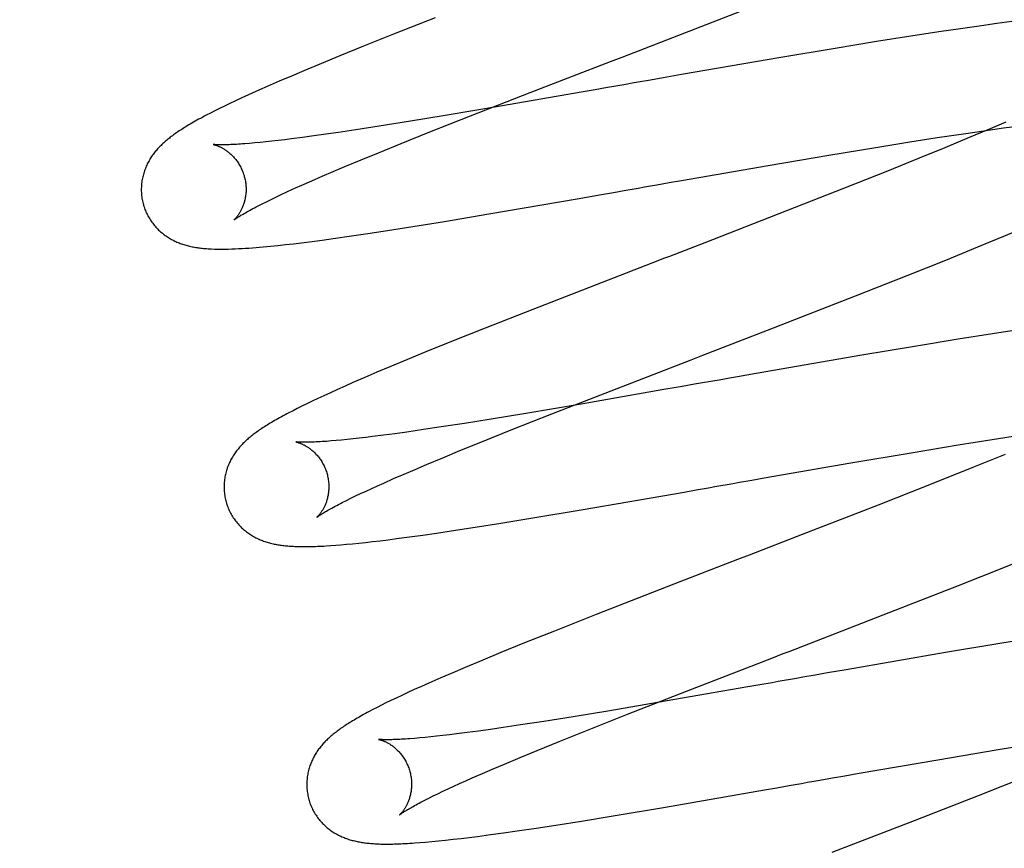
# Model space of a CAD drawing. Header units: inches. Extents: x 0 to 215, y 0 to 139.
# Tile 14 of 117: x 105.128 to 105.316, y 50.719 to 50.877. Entities that reach past the tile are written whole.
import ezdxf

# ---------------------------------------------------------------- set-up
doc = ezdxf.new("R2010")
doc.units = ezdxf.units.IN
doc.header["$LTSCALE"] = 11.804375
doc.header["$MEASUREMENT"] = 0
doc.linetypes.add('HIDDEN', pattern=[0.2, 0.1, -0.1])
doc.layers.add('DEFAULT_2', color=8, linetype='HIDDEN')

msp = doc.modelspace()

# ---------------------------------------------------------------- linework, layer by layer
at = {"layer": 'DEFAULT_2', "color": 8, "linetype": 'HIDDEN'}
for p, q in [((105.12766, 54.96802), (105.12766, 49.46751)), ((105.20695, 50.87744), (105.19897, 50.87429)), ((105.31697, 50.8767), (105.31411, 50.87632)), ((105.30305, 50.87473), (105.29774, 50.87392)), ((105.30718, 50.87534), (105.30305, 50.87473)), ((105.31119, 50.87592), (105.30718, 50.87534)), ((105.31411, 50.87632), (105.31119, 50.87592)), ((105.19897, 50.87429), (105.19327, 50.87201)), ((105.29118, 50.87288), (105.2833, 50.8716)), ((105.29774, 50.87392), (105.29118, 50.87288)), ((105.19327, 50.87201), (105.18873, 50.87016)), ((105.2833, 50.8716), (105.27289, 50.86985)), ((105.18873, 50.87016), (105.18524, 50.86873)), ((105.22509, 50.86316), (105.24039, 50.86909)), ((105.27289, 50.86985), (105.25398, 50.86659)), ((105.18191, 50.86734), (105.17951, 50.86632)), ((105.18524, 50.86873), (105.18191, 50.86734)), ((105.17718, 50.86532), (105.17491, 50.86433)), ((105.17951, 50.86632), (105.17718, 50.86532)), ((105.24806, 50.86555), (105.2457, 50.86514)), ((105.25043, 50.86596), (105.24806, 50.86555)), ((105.25398, 50.86659), (105.25043, 50.86596)), ((105.17344, 50.86368), (105.17203, 50.86305)), ((105.17491, 50.86433), (105.17344, 50.86368)), ((105.23751, 50.8637), (105.23519, 50.8633)), ((105.23984, 50.86411), (105.23751, 50.8637)), ((105.16887, 50.86159), (105.16776, 50.86106)), ((105.17006, 50.86215), (105.16887, 50.86159)), ((105.21372, 50.85872), (105.22509, 50.86316)), ((105.23519, 50.8633), (105.21943, 50.86056)), ((105.16488, 50.85966), (105.16405, 50.85923)), ((105.16577, 50.8601), (105.16488, 50.85966)), ((105.16673, 50.86057), (105.16577, 50.8601)), ((105.16776, 50.86106), (105.16673, 50.86057)), ((105.21943, 50.86056), (105.20885, 50.85876)), ((105.16405, 50.85923), (105.16326, 50.85883)), ((105.20885, 50.85876), (105.20188, 50.85762)), ((105.20594, 50.85564), (105.21372, 50.85872)), ((105.19182, 50.85603), (105.18847, 50.85553)), ((105.19625, 50.85672), (105.19182, 50.85603)), ((105.20188, 50.85762), (105.19625, 50.85672)), ((105.30778, 50.85531), (105.31165, 50.85588)), ((105.31244, 50.85605), (105.30886, 50.85455)), ((105.31165, 50.85588), (105.31538, 50.85641)), ((105.31587, 50.85752), (105.31244, 50.85605)), ((105.31538, 50.85641), (105.31808, 50.85677)), ((105.17697, 50.854), (105.17577, 50.85387)), ((105.17823, 50.85415), (105.17697, 50.854)), ((105.17954, 50.85431), (105.17823, 50.85415)), ((105.18161, 50.85458), (105.17954, 50.85431)), ((105.18379, 50.85487), (105.18161, 50.85458)), ((105.18608, 50.85519), (105.18379, 50.85487)), ((105.18847, 50.85553), (105.18608, 50.85519)), ((105.20045, 50.85344), (105.20594, 50.85564)), ((105.29752, 50.85374), (105.30274, 50.85455)), ((105.30274, 50.85455), (105.30778, 50.85531)), ((105.30886, 50.85455), (105.30419, 50.85261)), ((105.16493, 50.85322), (105.16457, 50.85325)), ((105.17251, 50.85354), (105.17154, 50.85345)), ((105.17354, 50.85363), (105.17251, 50.85354)), ((105.17463, 50.85374), (105.17354, 50.85363)), ((105.17577, 50.85387), (105.17463, 50.85374)), ((105.19612, 50.85168), (105.20045, 50.85344)), ((105.28207, 50.85121), (105.29103, 50.8527)), ((105.29103, 50.8527), (105.29752, 50.85374)), ((105.30419, 50.85261), (105.29933, 50.85062)), ((105.18972, 50.84903), (105.19284, 50.85033)), ((105.19284, 50.85033), (105.19612, 50.85168)), ((105.27051, 50.84925), (105.28207, 50.85121)), ((105.29933, 50.85062), (105.29327, 50.84818)), ((105.18751, 50.84809), (105.18972, 50.84903)), ((105.25398, 50.84638), (105.27051, 50.84925)), ((105.18339, 50.84632), (105.18539, 50.84719)), ((105.18539, 50.84719), (105.18751, 50.84809)), ((105.29327, 50.84818), (105.28487, 50.84483)), ((105.18031, 50.84495), (105.1815, 50.84548)), ((105.1815, 50.84548), (105.18339, 50.84632)), ((105.241, 50.84411), (105.24335, 50.84452)), ((105.24924, 50.84555), (105.25161, 50.84597)), ((105.25161, 50.84597), (105.25398, 50.84638)), ((105.28487, 50.84483), (105.274, 50.84055)), ((105.17474, 50.84233), (105.17563, 50.84276)), ((105.17563, 50.84276), (105.17657, 50.84321)), ((105.17657, 50.84321), (105.17757, 50.84369)), ((105.17757, 50.84369), (105.17862, 50.84418)), ((105.2172, 50.83999), (105.23403, 50.84289)), ((105.23403, 50.84289), (105.23867, 50.8437)), ((105.23867, 50.8437), (105.241, 50.84411)), ((105.17316, 50.84153), (105.17392, 50.84192)), ((105.17392, 50.84192), (105.17474, 50.84233)), ((105.20872, 50.83857), (105.2172, 50.83999)), ((105.274, 50.84055), (105.25838, 50.83449)), ((105.19782, 50.83682), (105.20266, 50.83758)), ((105.20266, 50.83758), (105.20872, 50.83857)), ((105.31544, 50.83573), (105.31926, 50.83733)), ((105.18541, 50.835), (105.18792, 50.83535)), ((105.18792, 50.83535), (105.19051, 50.83572)), ((105.19051, 50.83572), (105.19409, 50.83625)), ((105.19409, 50.83625), (105.19782, 50.83682)), ((105.31051, 50.83369), (105.31544, 50.83573)), ((105.17552, 50.83383), (105.17694, 50.83397)), ((105.17694, 50.83397), (105.1784, 50.83413)), ((105.1784, 50.83413), (105.17989, 50.8343)), ((105.17989, 50.8343), (105.18142, 50.83449)), ((105.18142, 50.83449), (105.18299, 50.83469)), ((105.18299, 50.83469), (105.18541, 50.835)), ((105.30438, 50.83119), (105.31051, 50.83369)), ((105.29699, 50.82822), (105.30438, 50.83119)), ((105.28718, 50.82434), (105.29699, 50.82822)), ((105.27039, 50.8178), (105.28718, 50.82434)), ((105.22558, 50.82177), (105.21646, 50.81818)), ((105.21646, 50.81818), (105.20974, 50.81549)), ((105.25804, 50.81301), (105.27039, 50.8178)), ((105.31332, 50.8171), (105.30673, 50.81605)), ((105.31865, 50.81791), (105.31332, 50.8171)), ((105.20974, 50.81549), (105.20517, 50.81364)), ((105.29882, 50.81476), (105.28838, 50.81301)), ((105.30673, 50.81605), (105.29882, 50.81476)), ((105.20517, 50.81364), (105.20166, 50.81219)), ((105.28838, 50.81301), (105.26823, 50.80952)), ((105.19828, 50.81079), (105.19584, 50.80976)), ((105.20166, 50.81219), (105.19828, 50.81079)), ((105.19584, 50.80976), (105.1935, 50.80876)), ((105.26823, 50.80952), (105.26467, 50.8089)), ((105.18977, 50.80713), (105.18833, 50.80648)), ((105.19124, 50.80778), (105.18977, 50.80713)), ((105.1935, 50.80876), (105.19124, 50.80778)), ((105.25759, 50.80766), (105.25642, 50.80746)), ((105.18569, 50.80528), (105.18453, 50.80474)), ((105.18696, 50.80586), (105.18569, 50.80528)), ((105.18833, 50.80648), (105.18696, 50.80586)), ((105.22921, 50.80181), (105.24055, 50.80624)), ((105.25059, 50.80644), (105.23482, 50.8037)), ((105.25291, 50.80684), (105.25059, 50.80644)), ((105.18152, 50.80329), (105.18064, 50.80285)), ((105.18245, 50.80375), (105.18152, 50.80329)), ((105.18345, 50.80423), (105.18245, 50.80375)), ((105.18453, 50.80474), (105.18345, 50.80423)), ((105.23482, 50.8037), (105.22423, 50.8019)), ((105.17982, 50.80243), (105.17904, 50.80203)), ((105.18064, 50.80285), (105.17982, 50.80243)), ((105.22423, 50.8019), (105.21727, 50.80076)), ((105.22146, 50.79874), (105.22921, 50.80181)), ((105.21256, 50.80001), (105.2081, 50.79932)), ((105.21727, 50.80076), (105.21256, 50.80001)), ((105.19706, 50.79774), (105.19501, 50.79748)), ((105.19923, 50.79803), (105.19706, 50.79774)), ((105.20151, 50.79835), (105.19923, 50.79803)), ((105.20471, 50.79881), (105.20151, 50.79835)), ((105.2081, 50.79932), (105.20471, 50.79881)), ((105.21599, 50.79655), (105.22146, 50.79874)), ((105.31323, 50.79693), (105.31845, 50.79775)), ((105.18805, 50.79672), (105.18709, 50.79664)), ((105.18906, 50.79682), (105.18805, 50.79672)), ((105.19014, 50.79692), (105.18906, 50.79682)), ((105.19127, 50.79704), (105.19014, 50.79692)), ((105.19246, 50.79718), (105.19127, 50.79704)), ((105.19371, 50.79732), (105.19246, 50.79718)), ((105.19501, 50.79748), (105.19371, 50.79732)), ((105.21168, 50.7948), (105.21599, 50.79655)), ((105.2978, 50.79441), (105.30675, 50.79589)), ((105.30675, 50.79589), (105.31323, 50.79693)), ((105.20841, 50.79345), (105.21168, 50.7948)), ((105.28624, 50.79245), (105.2978, 50.79441)), ((105.31571, 50.79407), (105.30966, 50.79162)), ((105.20311, 50.79122), (105.20531, 50.79215)), ((105.20531, 50.79215), (105.20841, 50.79345)), ((105.26973, 50.78958), (105.28624, 50.79245)), ((105.19902, 50.78945), (105.20101, 50.79032)), ((105.20101, 50.79032), (105.20311, 50.79122)), ((105.30966, 50.79162), (105.30126, 50.78827)), ((105.19596, 50.78809), (105.19714, 50.78862)), ((105.19714, 50.78862), (105.19902, 50.78945)), ((105.265, 50.78875), (105.26736, 50.78917)), ((105.26736, 50.78917), (105.26973, 50.78958)), ((105.30126, 50.78827), (105.29147, 50.78442)), ((105.19177, 50.78614), (105.19273, 50.7866)), ((105.19273, 50.7866), (105.19375, 50.78708)), ((105.19375, 50.78708), (105.19483, 50.78757)), ((105.19483, 50.78757), (105.19596, 50.78809)), ((105.23517, 50.78357), (105.25444, 50.7869)), ((105.25444, 50.7869), (105.25677, 50.78731)), ((105.25677, 50.78731), (105.25911, 50.78772)), ((105.18923, 50.78489), (105.19002, 50.78529)), ((105.19002, 50.78529), (105.19086, 50.7857)), ((105.19086, 50.7857), (105.19177, 50.78614)), ((105.29147, 50.78442), (105.27697, 50.77878)), ((105.22556, 50.78195), (105.23517, 50.78357)), ((105.21458, 50.78018), (105.21945, 50.78095)), ((105.21945, 50.78095), (105.22556, 50.78195)), ((105.20459, 50.77868), (105.20721, 50.77906)), ((105.20721, 50.77906), (105.21082, 50.7796)), ((105.21082, 50.7796), (105.21458, 50.78018)), ((105.27697, 50.77878), (105.26686, 50.77487)), ((105.18897, 50.77682), (105.19003, 50.77692)), ((105.19003, 50.77692), (105.19115, 50.77702)), ((105.19115, 50.77702), (105.19235, 50.77714)), ((105.19235, 50.77714), (105.19363, 50.77728)), ((105.19363, 50.77728), (105.195, 50.77743)), ((105.195, 50.77743), (105.19645, 50.77761)), ((105.19645, 50.77761), (105.19799, 50.7778)), ((105.19799, 50.7778), (105.19959, 50.778)), ((105.19959, 50.778), (105.20206, 50.77833)), ((105.20206, 50.77833), (105.20459, 50.77868)), ((105.18705, 50.77668), (105.18798, 50.77674)), ((105.18798, 50.77674), (105.18897, 50.77682)), ((105.31545, 50.7725), (105.32171, 50.77502)), ((105.30684, 50.76908), (105.31545, 50.7725)), ((105.25247, 50.7693), (105.23766, 50.76352)), ((105.29355, 50.76387), (105.30684, 50.76908)), ((105.23766, 50.76352), (105.22969, 50.76036)), ((105.22969, 50.76036), (105.224, 50.75808)), ((105.32261, 50.75928), (105.31472, 50.75799)), ((105.21948, 50.75624), (105.21602, 50.75481)), ((105.224, 50.75808), (105.21948, 50.75624)), ((105.3043, 50.75624), (105.28538, 50.75297)), ((105.31472, 50.75799), (105.3043, 50.75624)), ((105.21602, 50.75481), (105.2127, 50.75342)), ((105.2127, 50.75342), (105.2103, 50.7524)), ((105.28538, 50.75297), (105.28182, 50.75235)), ((105.208, 50.75141), (105.20577, 50.75043)), ((105.2103, 50.7524), (105.208, 50.75141)), ((105.27946, 50.75193), (105.27709, 50.75152)), ((105.28182, 50.75235), (105.27946, 50.75193)), ((105.20296, 50.74917), (105.20171, 50.7486)), ((105.20432, 50.74978), (105.20296, 50.74917)), ((105.20577, 50.75043), (105.20432, 50.74978)), ((105.24367, 50.7445), (105.2549, 50.74889)), ((105.26658, 50.74968), (105.25082, 50.74694)), ((105.2689, 50.75008), (105.26658, 50.74968)), ((105.27123, 50.75049), (105.2689, 50.75008)), ((105.19849, 50.74708), (105.19756, 50.74662)), ((105.19949, 50.74755), (105.19849, 50.74708)), ((105.20056, 50.74806), (105.19949, 50.74755)), ((105.20171, 50.7486), (105.20056, 50.74806)), ((105.25082, 50.74694), (105.24025, 50.74515)), ((105.19508, 50.74537), (105.19434, 50.74498)), ((105.19586, 50.74577), (105.19508, 50.74537)), ((105.19669, 50.74619), (105.19586, 50.74577)), ((105.19756, 50.74662), (105.19669, 50.74619)), ((105.24025, 50.74515), (105.23328, 50.744)), ((105.22766, 50.74311), (105.22324, 50.74243)), ((105.23328, 50.744), (105.22766, 50.74311)), ((105.23602, 50.74146), (105.24367, 50.7445)), ((105.21522, 50.74127), (105.21305, 50.74098)), ((105.21751, 50.74159), (105.21522, 50.74127)), ((105.2199, 50.74193), (105.21751, 50.74159)), ((105.22324, 50.74243), (105.2199, 50.74193)), ((105.23063, 50.73929), (105.23602, 50.74146)), ((105.20399, 50.73995), (105.20302, 50.73986)), ((105.20502, 50.74004), (105.20399, 50.73995)), ((105.2061, 50.74015), (105.20502, 50.74004)), ((105.20723, 50.74027), (105.2061, 50.74015)), ((105.20843, 50.74041), (105.20723, 50.74027)), ((105.20968, 50.74055), (105.20843, 50.74041)), ((105.21099, 50.74071), (105.20968, 50.74055)), ((105.21305, 50.74098), (105.21099, 50.74071)), ((105.22319, 50.73624), (105.2264, 50.73757)), ((105.2264, 50.73757), (105.23063, 50.73929)), ((105.30284, 50.7358), (105.31438, 50.73775)), ((105.31438, 50.73775), (105.32332, 50.73923)), ((105.22016, 50.73496), (105.22319, 50.73624)), ((105.28749, 50.73314), (105.30284, 50.7358)), ((105.21595, 50.73316), (105.218, 50.73405)), ((105.218, 50.73405), (105.22016, 50.73496)), ((105.21279, 50.73177), (105.21402, 50.73231)), ((105.21402, 50.73231), (105.21595, 50.73316)), ((105.28038, 50.73189), (105.28275, 50.73231)), ((105.28275, 50.73231), (105.28512, 50.73272)), ((105.28512, 50.73272), (105.28749, 50.73314)), ((105.32022, 50.73274), (105.31054, 50.72892)), ((105.20841, 50.72976), (105.20942, 50.73023)), ((105.20942, 50.73023), (105.21049, 50.73073)), ((105.21049, 50.73073), (105.21161, 50.73124)), ((105.21161, 50.73124), (105.21279, 50.73177)), ((105.25054, 50.7267), (105.26981, 50.73004)), ((105.26981, 50.73004), (105.27215, 50.73045)), ((105.27215, 50.73045), (105.27449, 50.73086)), ((105.20495, 50.72806), (105.20573, 50.72845)), ((105.20573, 50.72845), (105.20656, 50.72887)), ((105.20656, 50.72887), (105.20746, 50.7293)), ((105.20746, 50.7293), (105.20841, 50.72976)), ((105.31054, 50.72892), (105.29834, 50.72415)), ((105.24093, 50.72509), (105.25054, 50.7267)), ((105.23484, 50.72409), (105.24093, 50.72509)), ((105.22262, 50.72221), (105.22622, 50.72275)), ((105.22622, 50.72275), (105.22997, 50.72332)), ((105.22997, 50.72332), (105.23484, 50.72409)), ((105.29834, 50.72415), (105.28262, 50.71806)), ((105.20893, 50.72043), (105.2104, 50.7206)), ((105.2104, 50.7206), (105.21192, 50.72078)), ((105.21192, 50.72078), (105.21346, 50.72096)), ((105.21346, 50.72096), (105.21504, 50.72116)), ((105.21504, 50.72116), (105.21748, 50.72149)), ((105.21748, 50.72149), (105.22001, 50.72184)), ((105.22001, 50.72184), (105.22262, 50.72221)), ((105.20404, 50.71997), (105.20513, 50.72006)), ((105.20513, 50.72006), (105.2063, 50.72017)), ((105.2063, 50.72017), (105.20756, 50.72029)), ((105.20756, 50.72029), (105.20893, 50.72043))]:
    msp.add_line(p, q, dxfattribs=at)
for points in [[(105.24039, 50.86909), (105.24262, 50.86995), (105.26735, 50.87955)], [(105.2457, 50.86514), (105.24453, 50.86493), (105.24335, 50.86472), (105.24218, 50.86452), (105.24101, 50.86431), (105.23984, 50.86411)], [(105.17203, 50.86305), (105.17135, 50.86274), (105.17006, 50.86215)], [(105.16326, 50.85883), (105.16288, 50.85863), (105.16252, 50.85843), (105.16216, 50.85824), (105.16181, 50.85805), (105.16148, 50.85786), (105.16115, 50.85768), (105.16083, 50.8575), (105.16052, 50.85732), (105.16022, 50.85715), (105.15992, 50.85697), (105.15964, 50.8568), (105.15936, 50.85663), (105.15909, 50.85647), (105.15883, 50.85631), (105.15858, 50.85614), (105.15833, 50.85599), (105.1581, 50.85583), (105.15786, 50.85567), (105.15764, 50.85552), (105.15742, 50.85537), (105.15721, 50.85522), (105.157, 50.85507), (105.1568, 50.85492), (105.1566, 50.85477), (105.15641, 50.85463), (105.15622, 50.85448), (105.15603, 50.85433), (105.15585, 50.85418), (105.15567, 50.85403), (105.15549, 50.85387), (105.15531, 50.85372), (105.15514, 50.85356), (105.15497, 50.85341), (105.1548, 50.85325), (105.15463, 50.85308), (105.15447, 50.85292), (105.1543, 50.85275), (105.15414, 50.85258), (105.15399, 50.85241), (105.15383, 50.85223), (105.15368, 50.85206), (105.15353, 50.85188), (105.15339, 50.85169), (105.15325, 50.85151), (105.15311, 50.85132), (105.15297, 50.85114), (105.15284, 50.85095), (105.15272, 50.85075), (105.15259, 50.85056), (105.15247, 50.85036), (105.15235, 50.85015), (105.15224, 50.84995), (105.15213, 50.84974), (105.15202, 50.84953), (105.15192, 50.84932), (105.15182, 50.8491), (105.15173, 50.84888), (105.15164, 50.84866), (105.15155, 50.84844), (105.15147, 50.84822), (105.1514, 50.84799), (105.15133, 50.84776), (105.15126, 50.84753), (105.1512, 50.84729), (105.15114, 50.84705), (105.15109, 50.84681), (105.15104, 50.84657), (105.151, 50.84633), (105.15096, 50.84608), (105.15093, 50.84583), (105.15091, 50.84558), (105.15089, 50.84533), (105.15088, 50.84507), (105.15087, 50.84482), (105.15087, 50.84456), (105.15087, 50.84431), (105.15088, 50.84405), (105.1509, 50.84379), (105.15093, 50.84353), (105.15096, 50.84328), (105.15099, 50.84302), (105.15104, 50.84277), (105.15108, 50.84251), (105.15114, 50.84226), (105.1512, 50.84201), (105.15126, 50.8418)], [(105.16457, 50.85325), (105.16458, 50.85325), (105.1646, 50.85325), (105.16462, 50.85324), (105.16465, 50.85324), (105.16469, 50.85323), (105.16473, 50.85322), (105.16478, 50.85321), (105.16483, 50.85319), (105.16489, 50.85318), (105.16495, 50.85316), (105.16502, 50.85314), (105.1651, 50.85311), (105.16518, 50.85309), (105.16526, 50.85306), (105.16535, 50.85303), (105.16544, 50.85299), (105.16553, 50.85295), (105.16563, 50.85291), (105.16573, 50.85287), (105.16583, 50.85282), (105.16593, 50.85277), (105.16604, 50.85272), (105.16615, 50.85266), (105.16627, 50.8526), (105.16638, 50.85254), (105.1665, 50.85247), (105.16662, 50.8524), (105.16675, 50.85232), (105.16687, 50.85224), (105.167, 50.85215), (105.16713, 50.85206), (105.16726, 50.85197), (105.16739, 50.85186), (105.16752, 50.85176), (105.16766, 50.85165), (105.16779, 50.85153), (105.16793, 50.85141), (105.16806, 50.85128), (105.1682, 50.85115), (105.16834, 50.85101), (105.16848, 50.85086), (105.16861, 50.85071), (105.16875, 50.85055), (105.16888, 50.85039), (105.16901, 50.85022), (105.16914, 50.85005), (105.16927, 50.84986), (105.16939, 50.84968), (105.16951, 50.84949), (105.16963, 50.84929), (105.16974, 50.84909), (105.16985, 50.84889), (105.16995, 50.84868), (105.17005, 50.84847), (105.17014, 50.84825), (105.17023, 50.84803), (105.17032, 50.84781), (105.1704, 50.84758), (105.17047, 50.84735), (105.17053, 50.84715)], [(105.17154, 50.85345), (105.17064, 50.85338), (105.17021, 50.85335), (105.1698, 50.85332), (105.1694, 50.85329), (105.16902, 50.85327), (105.16865, 50.85325), (105.16831, 50.85323), (105.16797, 50.85322), (105.16766, 50.85321), (105.16736, 50.8532), (105.16708, 50.85319), (105.16681, 50.85319), (105.16656, 50.85318), (105.16633, 50.85318), (105.16611, 50.85318), (105.16591, 50.85318), (105.16573, 50.85318), (105.16556, 50.85319), (105.1654, 50.85319), (105.16526, 50.8532), (105.16513, 50.85321), (105.16502, 50.85321), (105.16493, 50.85322)], [(105.17053, 50.84715), (105.17058, 50.84696), (105.17063, 50.84672), (105.17068, 50.84649), (105.17073, 50.84625), (105.17077, 50.84602), (105.1708, 50.84578), (105.17082, 50.84555), (105.17084, 50.84531), (105.17085, 50.84508), (105.17086, 50.84485), (105.17086, 50.84462), (105.17086, 50.8444), (105.17085, 50.84417), (105.17083, 50.84395), (105.17081, 50.84374), (105.17078, 50.84352), (105.17075, 50.84331), (105.17072, 50.84311), (105.17068, 50.84291), (105.17064, 50.84271), (105.17059, 50.84252), (105.17055, 50.84234), (105.17049, 50.84216), (105.17044, 50.84198), (105.17039, 50.84181), (105.17033, 50.84165), (105.17027, 50.84149), (105.17021, 50.84133), (105.17014, 50.84118), (105.17008, 50.84104), (105.17001, 50.8409), (105.16995, 50.84076), (105.16988, 50.84064), (105.16982, 50.84051), (105.16975, 50.84039), (105.16968, 50.84028), (105.16962, 50.84017), (105.16955, 50.84006), (105.16949, 50.83996), (105.16942, 50.83986), (105.16936, 50.83977), (105.16929, 50.83968), (105.16923, 50.8396), (105.16917, 50.83952), (105.16911, 50.83944), (105.16905, 50.83937), (105.169, 50.8393), (105.16895, 50.83924), (105.16889, 50.83918), (105.16885, 50.83913), (105.1688, 50.83908), (105.16876, 50.83903), (105.16872, 50.83899), (105.16868, 50.83896), (105.16865, 50.83893), (105.16863, 50.83891), (105.16861, 50.83889), (105.16859, 50.83887), (105.16858, 50.83886), (105.16858, 50.83886)], [(105.17862, 50.84418), (105.17974, 50.84469), (105.18031, 50.84495)], [(105.24335, 50.84452), (105.24453, 50.84472), (105.2457, 50.84493), (105.24688, 50.84514), (105.24806, 50.84534), (105.24924, 50.84555)], [(105.15126, 50.8418), (105.15132, 50.84159), (105.15139, 50.84134), (105.15148, 50.8411), (105.15157, 50.84086), (105.15166, 50.84062), (105.15176, 50.84038), (105.15186, 50.84015), (105.15198, 50.83992), (105.15209, 50.83969), (105.15221, 50.83947), (105.15234, 50.83925), (105.15247, 50.83903), (105.15261, 50.83882), (105.15275, 50.83861), (105.15289, 50.8384), (105.15304, 50.8382), (105.15319, 50.83801), (105.15335, 50.83782), (105.15351, 50.83763), (105.15367, 50.83745), (105.15384, 50.83727), (105.15401, 50.83709), (105.15418, 50.83692), (105.15435, 50.83676), (105.15453, 50.8366), (105.15471, 50.83645), (105.15489, 50.8363), (105.15508, 50.83615), (105.15526, 50.83601), (105.15545, 50.83587), (105.15565, 50.83574), (105.15584, 50.83561), (105.15604, 50.83548), (105.15624, 50.83536), (105.15644, 50.83524), (105.15664, 50.83513), (105.15685, 50.83502), (105.15705, 50.83492), (105.15726, 50.83481), (105.15747, 50.83472), (105.15768, 50.83463), (105.15789, 50.83454), (105.1581, 50.83445), (105.15831, 50.83437), (105.15853, 50.83429), (105.15875, 50.83422), (105.15897, 50.83415), (105.15919, 50.83408), (105.15941, 50.83402), (105.15964, 50.83396), (105.15986, 50.8339), (105.16009, 50.83384), (105.16032, 50.83379), (105.16055, 50.83374), (105.16078, 50.8337), (105.16102, 50.83365), (105.16126, 50.83361), (105.1615, 50.83357), (105.16174, 50.83354), (105.16199, 50.8335), (105.16224, 50.83347), (105.1625, 50.83344), (105.16277, 50.83342), (105.16304, 50.83339), (105.16331, 50.83337), (105.1636, 50.83335), (105.16389, 50.83333), (105.16418, 50.83332)], [(105.16857, 50.83886), (105.16858, 50.83886), (105.16859, 50.83887), (105.1686, 50.83888), (105.16862, 50.8389), (105.16866, 50.83892), (105.1687, 50.83895), (105.16875, 50.83899), (105.16881, 50.83903), (105.16888, 50.83908), (105.16896, 50.83914), (105.16905, 50.8392), (105.16916, 50.83927), (105.16928, 50.83935), (105.16941, 50.83943), (105.16955, 50.83953), (105.16971, 50.83962), (105.16988, 50.83973), (105.17007, 50.83984), (105.17028, 50.83996), (105.17049, 50.84009), (105.17073, 50.84023), (105.17098, 50.84037), (105.17124, 50.84052), (105.17152, 50.84067), (105.17182, 50.84083), (105.17213, 50.841), (105.17246, 50.84117), (105.1728, 50.84135), (105.17316, 50.84153)], [(105.16418, 50.83332), (105.16483, 50.83329), (105.1655, 50.83328), (105.16616, 50.83327), (105.16682, 50.83327), (105.16747, 50.83329), (105.16813, 50.8333), (105.16878, 50.83333), (105.16944, 50.83336), (105.1701, 50.83339), (105.17076, 50.83343), (105.17142, 50.83348), (105.17209, 50.83353), (105.17276, 50.83358), (105.17344, 50.83364), (105.17413, 50.8337), (105.17552, 50.83383)], [(105.25838, 50.83449), (105.25166, 50.83189), (105.25054, 50.83146), (105.24943, 50.83102), (105.24831, 50.83059), (105.22558, 50.82177)], [(105.24055, 50.80624), (105.25581, 50.81215), (105.25804, 50.81301)], [(105.26467, 50.8089), (105.26349, 50.80869), (105.26112, 50.80828)], [(105.25642, 50.80746), (105.25408, 50.80705), (105.25291, 50.80684)], [(105.26112, 50.80828), (105.25994, 50.80807), (105.25759, 50.80766)], [(105.17904, 50.80203), (105.17866, 50.80183), (105.1783, 50.80164), (105.17795, 50.80144), (105.1776, 50.80126), (105.17727, 50.80107), (105.17694, 50.80089), (105.17662, 50.80071), (105.17631, 50.80053), (105.17602, 50.80036), (105.17572, 50.80019), (105.17544, 50.80002), (105.17517, 50.79985), (105.1749, 50.79969), (105.17464, 50.79952), (105.17439, 50.79936), (105.17414, 50.79921), (105.1739, 50.79905), (105.17367, 50.7989), (105.17345, 50.79874), (105.17323, 50.79859), (105.17302, 50.79844), (105.17281, 50.79829), (105.17261, 50.79814), (105.17241, 50.798), (105.17222, 50.79785), (105.17203, 50.7977), (105.17184, 50.79755), (105.17166, 50.7974), (105.17147, 50.79725), (105.17129, 50.7971), (105.17112, 50.79694), (105.17094, 50.79679), (105.17077, 50.79663), (105.1706, 50.79647), (105.17043, 50.79631), (105.17027, 50.79614), (105.17011, 50.79597), (105.16995, 50.7958), (105.16979, 50.79563), (105.16963, 50.79545), (105.16948, 50.79528), (105.16933, 50.7951), (105.16919, 50.79492), (105.16905, 50.79473), (105.16891, 50.79455), (105.16877, 50.79436), (105.16864, 50.79417), (105.16851, 50.79397), (105.16839, 50.79378), (105.16827, 50.79358), (105.16815, 50.79337), (105.16803, 50.79317), (105.16792, 50.79296), (105.16782, 50.79275), (105.16771, 50.79253), (105.16761, 50.79232), (105.16752, 50.7921), (105.16743, 50.79188), (105.16735, 50.79166), (105.16727, 50.79144), (105.16719, 50.79121), (105.16712, 50.79098), (105.16705, 50.79075), (105.16699, 50.79051), (105.16693, 50.79027), (105.16688, 50.79003), (105.16683, 50.78979), (105.16679, 50.78954), (105.16675, 50.78929), (105.16672, 50.78904), (105.1667, 50.78879), (105.16668, 50.78854), (105.16667, 50.78829), (105.16666, 50.78803), (105.16666, 50.78778), (105.16666, 50.78752), (105.16668, 50.78726), (105.16669, 50.787), (105.16672, 50.78675), (105.16675, 50.78649), (105.16678, 50.78623), (105.16683, 50.78598), (105.16687, 50.78572), (105.16693, 50.78547), (105.16699, 50.78522), (105.16705, 50.78501)], [(105.18037, 50.79646), (105.18036, 50.79646), (105.18037, 50.79646), (105.18039, 50.79646), (105.18041, 50.79645), (105.18044, 50.79645), (105.18047, 50.79644), (105.18051, 50.79643), (105.18056, 50.79642), (105.18062, 50.7964), (105.18068, 50.79639), (105.18074, 50.79637), (105.18081, 50.79635), (105.18088, 50.79632), (105.18096, 50.7963), (105.18104, 50.79627), (105.18113, 50.79624), (105.18122, 50.7962), (105.18131, 50.79617), (105.18141, 50.79613), (105.18151, 50.79608), (105.18161, 50.79604), (105.18172, 50.79599), (105.18183, 50.79593), (105.18194, 50.79588), (105.18205, 50.79581), (105.18217, 50.79575), (105.18229, 50.79568), (105.18241, 50.79561), (105.18253, 50.79553), (105.18266, 50.79545), (105.18278, 50.79537), (105.18291, 50.79527), (105.18304, 50.79518), (105.18318, 50.79508), (105.18331, 50.79497), (105.18344, 50.79486), (105.18358, 50.79475), (105.18371, 50.79462), (105.18385, 50.7945), (105.18399, 50.79436), (105.18413, 50.79422), (105.18426, 50.79408), (105.1844, 50.79392), (105.18453, 50.79377), (105.18467, 50.7936), (105.1848, 50.79343), (105.18493, 50.79326), (105.18505, 50.79308), (105.18518, 50.79289), (105.1853, 50.7927), (105.18541, 50.79251), (105.18553, 50.79231), (105.18564, 50.7921), (105.18574, 50.79189), (105.18584, 50.79168), (105.18593, 50.79146), (105.18602, 50.79124), (105.18611, 50.79102), (105.18619, 50.79079), (105.18626, 50.79056), (105.18632, 50.79036)], [(105.18709, 50.79664), (105.1862, 50.79657), (105.18578, 50.79654), (105.18537, 50.79652), (105.18498, 50.79649), (105.18461, 50.79647), (105.18426, 50.79645), (105.18392, 50.79644), (105.18359, 50.79642), (105.18329, 50.79641), (105.18299, 50.7964), (105.18272, 50.7964), (105.18246, 50.79639), (105.18222, 50.79639), (105.18199, 50.79639), (105.18179, 50.79639), (105.1816, 50.79639), (105.18143, 50.7964), (105.18127, 50.7964), (105.18113, 50.7964), (105.18101, 50.79641), (105.18089, 50.79642), (105.18079, 50.79642), (105.1807, 50.79643), (105.18062, 50.79643), (105.18056, 50.79644), (105.1805, 50.79645), (105.18045, 50.79645), (105.18042, 50.79645), (105.18039, 50.79646), (105.18037, 50.79646), (105.18037, 50.79646)], [(105.18632, 50.79036), (105.18637, 50.79016), (105.18643, 50.78993), (105.18648, 50.7897), (105.18652, 50.78946), (105.18656, 50.78923), (105.18659, 50.78899), (105.18661, 50.78876), (105.18663, 50.78852), (105.18664, 50.78829), (105.18665, 50.78806), (105.18665, 50.78784), (105.18665, 50.78761), (105.18664, 50.78739), (105.18662, 50.78717), (105.1866, 50.78695), (105.18658, 50.78674), (105.18655, 50.78653), (105.18651, 50.78632), (105.18647, 50.78612), (105.18643, 50.78593), (105.18639, 50.78574), (105.18634, 50.78555), (105.18629, 50.78537), (105.18623, 50.78519), (105.18618, 50.78502), (105.18612, 50.78486), (105.18606, 50.7847), (105.186, 50.78455), (105.18594, 50.7844), (105.18587, 50.78425), (105.18581, 50.78411), (105.18574, 50.78398), (105.18568, 50.78385), (105.18561, 50.78373), (105.18555, 50.78361), (105.18548, 50.78349), (105.18541, 50.78338), (105.18535, 50.78328), (105.18528, 50.78317), (105.18522, 50.78308), (105.18515, 50.78298), (105.18509, 50.78289), (105.18503, 50.78281), (105.18497, 50.78273), (105.18491, 50.78265), (105.18485, 50.78258), (105.18479, 50.78252), (105.18474, 50.78245), (105.18469, 50.78239), (105.18464, 50.78234), (105.1846, 50.78229), (105.18455, 50.78225), (105.18451, 50.78221), (105.18448, 50.78217), (105.18445, 50.78214), (105.18442, 50.78212), (105.1844, 50.7821), (105.18438, 50.78208), (105.18437, 50.78207), (105.18437, 50.78207)], [(105.25911, 50.78772), (105.26029, 50.78793), (105.26146, 50.78813), (105.26264, 50.78834), (105.26382, 50.78855), (105.265, 50.78875)], [(105.16705, 50.78501), (105.16711, 50.78479), (105.16719, 50.78454), (105.16727, 50.7843), (105.16736, 50.78406), (105.16746, 50.78381), (105.16756, 50.78358), (105.16766, 50.78334), (105.16778, 50.78311), (105.16789, 50.78288), (105.16802, 50.78265), (105.16815, 50.78243), (105.16828, 50.78221), (105.16842, 50.782), (105.16856, 50.78179), (105.16871, 50.78158), (105.16886, 50.78138), (105.16901, 50.78118), (105.16917, 50.78099), (105.16933, 50.7808), (105.1695, 50.78061), (105.16967, 50.78043), (105.16984, 50.78026), (105.17001, 50.78009), (105.17019, 50.77992), (105.17037, 50.77976), (105.17055, 50.77961), (105.17074, 50.77946), (105.17093, 50.77931), (105.17112, 50.77917), (105.17131, 50.77903), (105.1715, 50.7789), (105.1717, 50.77877), (105.1719, 50.77864), (105.17211, 50.77852), (105.17231, 50.77841), (105.17252, 50.77829), (105.17272, 50.77818), (105.17293, 50.77808), (105.17314, 50.77798), (105.17335, 50.77789), (105.17356, 50.77779), (105.17378, 50.77771), (105.17399, 50.77762), (105.17421, 50.77754), (105.17443, 50.77746), (105.17465, 50.77739), (105.17488, 50.77732), (105.1751, 50.77725), (105.17533, 50.77719), (105.17555, 50.77713), (105.17578, 50.77708), (105.17601, 50.77702), (105.17624, 50.77697), (105.17646, 50.77693), (105.17669, 50.77688), (105.17692, 50.77684), (105.17716, 50.7768), (105.17739, 50.77677), (105.17763, 50.77673), (105.17786, 50.7767), (105.1781, 50.77667), (105.17835, 50.77665), (105.17859, 50.77662), (105.17884, 50.7766), (105.1791, 50.77658), (105.17936, 50.77656), (105.17962, 50.77654), (105.1799, 50.77653), (105.18018, 50.77652), (105.18046, 50.7765), (105.18076, 50.7765), (105.18106, 50.77649), (105.18137, 50.77648), (105.18168, 50.77648), (105.18201, 50.77648), (105.18234, 50.77648), (105.18268, 50.77648), (105.18303, 50.77649), (105.18339, 50.7765), (105.18375, 50.77651), (105.18413, 50.77652), (105.18452, 50.77654), (105.18491, 50.77655), (105.18532, 50.77657), (105.18573, 50.77659), (105.18616, 50.77662), (105.18705, 50.77668)], [(105.18437, 50.78207), (105.18437, 50.78207), (105.18439, 50.78208), (105.18441, 50.7821), (105.18444, 50.78213), (105.18448, 50.78216), (105.18453, 50.78219), (105.18459, 50.78223), (105.18466, 50.78228), (105.18473, 50.78234), (105.18483, 50.7824), (105.18493, 50.78247), (105.18504, 50.78254), (105.18517, 50.78263), (105.18531, 50.78272), (105.18546, 50.78281), (105.18563, 50.78292), (105.18582, 50.78303), (105.18602, 50.78315), (105.18624, 50.78327), (105.18647, 50.78341), (105.18671, 50.78355), (105.18697, 50.78369), (105.18725, 50.78384), (105.18754, 50.784), (105.18785, 50.78417), (105.18817, 50.78434), (105.18851, 50.78452), (105.18887, 50.7847), (105.18923, 50.78489)], [(105.26686, 50.77487), (105.26462, 50.774), (105.25247, 50.7693)], [(105.2549, 50.74889), (105.27116, 50.75519), (105.27227, 50.75562), (105.27338, 50.75605), (105.27449, 50.75648), (105.29355, 50.76387)], [(105.27709, 50.75152), (105.27592, 50.75131), (105.27474, 50.75111), (105.27357, 50.7509), (105.2724, 50.7507), (105.27123, 50.75049)], [(105.19434, 50.74498), (105.19398, 50.74479), (105.19364, 50.7446), (105.1933, 50.74442), (105.19298, 50.74424), (105.19266, 50.74406), (105.19235, 50.74388), (105.19205, 50.74371), (105.19176, 50.74354), (105.19148, 50.74337), (105.1912, 50.74321), (105.19093, 50.74305), (105.19067, 50.74289), (105.19042, 50.74273), (105.19018, 50.74257), (105.18994, 50.74242), (105.18971, 50.74227), (105.18948, 50.74211), (105.18926, 50.74197), (105.18904, 50.74182), (105.18883, 50.74167), (105.18863, 50.74152), (105.18843, 50.74138), (105.18823, 50.74123), (105.18804, 50.74108), (105.18785, 50.74093), (105.18766, 50.74078), (105.18748, 50.74064), (105.18729, 50.74048), (105.18711, 50.74033), (105.18694, 50.74018), (105.18676, 50.74002), (105.18659, 50.73986), (105.18642, 50.7397), (105.18625, 50.73954), (105.18608, 50.73937), (105.18592, 50.7392), (105.18576, 50.73903), (105.1856, 50.73886), (105.18544, 50.73869), (105.18529, 50.73851), (105.18514, 50.73833), (105.18499, 50.73815), (105.18485, 50.73796), (105.18471, 50.73778), (105.18458, 50.73759), (105.18445, 50.7374), (105.18432, 50.7372), (105.18419, 50.73701), (105.18407, 50.73681), (105.18395, 50.7366), (105.18383, 50.7364), (105.18372, 50.73619), (105.18362, 50.73598), (105.18351, 50.73576), (105.18341, 50.73555), (105.18332, 50.73533), (105.18323, 50.73511), (105.18314, 50.73489), (105.18306, 50.73466), (105.18299, 50.73443), (105.18291, 50.7342), (105.18285, 50.73397), (105.18278, 50.73373), (105.18273, 50.73349), (105.18267, 50.73325), (105.18263, 50.73301), (105.18258, 50.73276), (105.18255, 50.73251), (105.18252, 50.73226), (105.18249, 50.73201), (105.18247, 50.73176), (105.18246, 50.7315), (105.18245, 50.73125), (105.18245, 50.73099), (105.18245, 50.73073), (105.18247, 50.73048), (105.18248, 50.73022), (105.18251, 50.72996), (105.18254, 50.7297), (105.18257, 50.72945), (105.18262, 50.72919), (105.18267, 50.72893), (105.18272, 50.72868), (105.18278, 50.72843), (105.18284, 50.72821)], [(105.20302, 50.73986), (105.20212, 50.73979), (105.2017, 50.73976), (105.20129, 50.73973), (105.2009, 50.73971), (105.20053, 50.73969), (105.20019, 50.73967), (105.19985, 50.73965), (105.19954, 50.73964), (105.19924, 50.73963), (105.19896, 50.73962), (105.1987, 50.73961), (105.19844, 50.7396), (105.19821, 50.7396), (105.19798, 50.7396), (105.19778, 50.7396), (105.19758, 50.7396), (105.1974, 50.7396), (105.19723, 50.7396), (105.19708, 50.73961), (105.19694, 50.73961), (105.19681, 50.73962), (105.19669, 50.73962), (105.19659, 50.73963), (105.1965, 50.73964), (105.19642, 50.73964), (105.19635, 50.73965), (105.19629, 50.73965), (105.19625, 50.73966), (105.19621, 50.73966), (105.19618, 50.73967), (105.19616, 50.73967), (105.19616, 50.73967)], [(105.19616, 50.73967), (105.19616, 50.73967), (105.19616, 50.73967), (105.19618, 50.73967), (105.1962, 50.73966), (105.19623, 50.73966), (105.19626, 50.73965), (105.19631, 50.73964), (105.19636, 50.73963), (105.19641, 50.73961), (105.19647, 50.73959), (105.19654, 50.73958), (105.19661, 50.73955), (105.19668, 50.73953), (105.19676, 50.7395), (105.19684, 50.73947), (105.19693, 50.73944), (105.19702, 50.73941), (105.19711, 50.73937), (105.19721, 50.73933), (105.19731, 50.73929), (105.19741, 50.73924), (105.19752, 50.73919), (105.19763, 50.73914), (105.19774, 50.73908), (105.19785, 50.73902), (105.19797, 50.73895), (105.19809, 50.73889), (105.19821, 50.73881), (105.19833, 50.73874), (105.19845, 50.73866), (105.19858, 50.73857), (105.19871, 50.73848), (105.19884, 50.73838), (105.19897, 50.73828), (105.19911, 50.73818), (105.19924, 50.73807), (105.19938, 50.73795), (105.19951, 50.73783), (105.19965, 50.7377), (105.19979, 50.73756), (105.19992, 50.73742), (105.20006, 50.73728), (105.20019, 50.73713), (105.20033, 50.73697), (105.20046, 50.7368), (105.20059, 50.73664), (105.20072, 50.73646), (105.20085, 50.73628), (105.20097, 50.7361), (105.20109, 50.73591), (105.20121, 50.73571), (105.20132, 50.73551), (105.20143, 50.73531), (105.20153, 50.7351), (105.20163, 50.73489), (105.20173, 50.73467), (105.20181, 50.73445), (105.2019, 50.73423), (105.20198, 50.734), (105.20205, 50.73377), (105.20211, 50.73357)], [(105.20211, 50.73357), (105.20216, 50.73337), (105.20222, 50.73314), (105.20227, 50.73291), (105.20231, 50.73267), (105.20235, 50.73244), (105.20238, 50.7322), (105.2024, 50.73197), (105.20242, 50.73174), (105.20243, 50.73151), (105.20244, 50.73128), (105.20244, 50.73105), (105.20244, 50.73083), (105.20243, 50.7306), (105.20241, 50.73038), (105.20239, 50.73017), (105.20237, 50.72995), (105.20234, 50.72975), (105.2023, 50.72954), (105.20227, 50.72934), (105.20222, 50.72914), (105.20218, 50.72895), (105.20213, 50.72877), (105.20208, 50.72859), (105.20203, 50.72841), (105.20197, 50.72825), (105.20191, 50.72808), (105.20186, 50.72792), (105.20179, 50.72777), (105.20173, 50.72762), (105.20167, 50.72747), (105.2016, 50.72733), (105.20154, 50.7272), (105.20147, 50.72707), (105.20141, 50.72694), (105.20134, 50.72682), (105.20127, 50.72671), (105.20121, 50.7266), (105.20114, 50.72649), (105.20108, 50.72639), (105.20101, 50.72629), (105.20095, 50.7262), (105.20089, 50.72611), (105.20082, 50.72603), (105.20076, 50.72595), (105.2007, 50.72587), (105.20065, 50.7258), (105.20059, 50.72573), (105.20054, 50.72567), (105.20048, 50.72561), (105.20044, 50.72555), (105.20039, 50.7255), (105.20035, 50.72546), (105.20031, 50.72542), (105.20027, 50.72538), (105.20024, 50.72535), (105.20021, 50.72533), (105.20019, 50.72531), (105.20018, 50.72529), (105.20016, 50.72528), (105.20016, 50.72528)], [(105.27449, 50.73086), (105.27567, 50.73106), (105.27684, 50.73127), (105.27802, 50.73148), (105.2792, 50.73168), (105.28038, 50.73189)], [(105.18284, 50.72821), (105.1829, 50.728), (105.18298, 50.72775), (105.18306, 50.72751), (105.18315, 50.72726), (105.18325, 50.72702), (105.18335, 50.72678), (105.18346, 50.72655), (105.18357, 50.72631), (105.18369, 50.72608), (105.18381, 50.72586), (105.18394, 50.72564), (105.18407, 50.72542), (105.18421, 50.7252), (105.18435, 50.72499), (105.1845, 50.72478), (105.18465, 50.72458), (105.18481, 50.72438), (105.18497, 50.72419), (105.18513, 50.724), (105.18529, 50.72382), (105.18546, 50.72364), (105.18564, 50.72346), (105.18581, 50.72329), (105.18599, 50.72313), (105.18617, 50.72297), (105.18635, 50.72281), (105.18654, 50.72266), (105.18673, 50.72252), (105.18692, 50.72237), (105.18711, 50.72224), (105.1873, 50.7221), (105.1875, 50.72197), (105.1877, 50.72185), (105.18791, 50.72173), (105.18811, 50.72161), (105.18832, 50.7215), (105.18853, 50.72139), (105.18874, 50.72128), (105.18895, 50.72118), (105.18916, 50.72109), (105.18937, 50.721), (105.18958, 50.72091), (105.1898, 50.72083), (105.19002, 50.72074), (105.19024, 50.72067), (105.19046, 50.72059), (105.19069, 50.72052), (105.19091, 50.72046), (105.19114, 50.72039), (105.19136, 50.72034), (105.19159, 50.72028), (105.19182, 50.72023), (105.19205, 50.72018), (105.19227, 50.72013), (105.1925, 50.72009), (105.19274, 50.72005), (105.19297, 50.72001), (105.1932, 50.71997), (105.19344, 50.71994), (105.19368, 50.71991), (105.19392, 50.71988), (105.19416, 50.71985), (105.19441, 50.71983), (105.19466, 50.71981), (105.19491, 50.71979), (105.19517, 50.71977), (105.19544, 50.71975), (105.19571, 50.71974), (105.19599, 50.71972), (105.19627, 50.71971), (105.19657, 50.7197), (105.19687, 50.7197), (105.19717, 50.71969), (105.19749, 50.71969), (105.19782, 50.71969), (105.19815, 50.71969), (105.19849, 50.71969), (105.19885, 50.7197), (105.19921, 50.71971), (105.19958, 50.71972), (105.19997, 50.71973), (105.20037, 50.71975), (105.20078, 50.71977), (105.2012, 50.71979), (105.20164, 50.71981), (105.20209, 50.71984), (105.20255, 50.71987), (105.20303, 50.7199), (105.20404, 50.71997)], [(105.20016, 50.72528), (105.20016, 50.72528), (105.20018, 50.72529), (105.2002, 50.72531), (105.20023, 50.72533), (105.20026, 50.72536), (105.20031, 50.72539), (105.20036, 50.72543), (105.20043, 50.72548), (105.2005, 50.72553), (105.20058, 50.72559), (105.20068, 50.72565), (105.20079, 50.72572), (105.2009, 50.7258), (105.20103, 50.72588), (105.20117, 50.72597), (105.20133, 50.72606), (105.20149, 50.72616), (105.20167, 50.72627), (105.20186, 50.72638), (105.20206, 50.7265), (105.20228, 50.72663), (105.20251, 50.72676), (105.20275, 50.72689), (105.20301, 50.72704), (105.20329, 50.72719), (105.20358, 50.72735), (105.2039, 50.72751), (105.20423, 50.72769), (105.20458, 50.72787), (105.20495, 50.72806)]]:
    msp.add_lwpolyline(points, dxfattribs=at)

doc.saveas('drawing.dxf')
